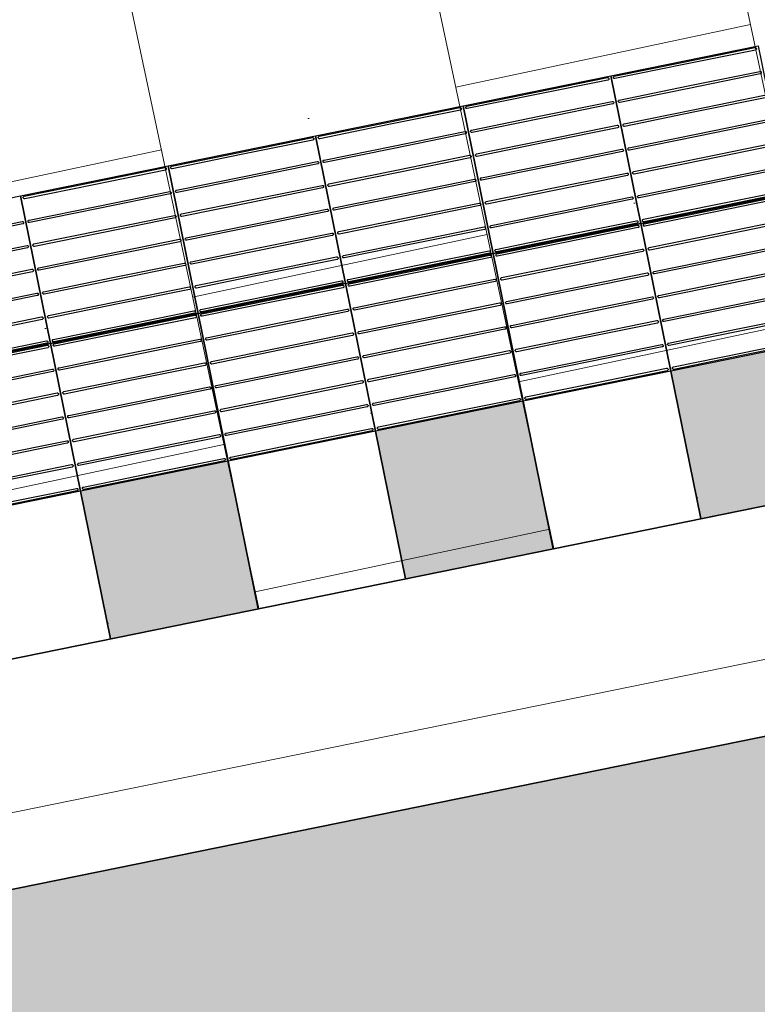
# Model space of a CAD drawing. Header units: metres. Extents: x 196651 to 397723, y 354703 to 710691.
# Tile 135 of 256: x 197838.59 to 197840.06, y 356142.56 to 356144.52. Entities that reach past the tile are written whole.
import ezdxf

# ---------------------------------------------------------------- set-up
doc = ezdxf.new("R2010")
doc.units = ezdxf.units.M
doc.header["$MEASUREMENT"] = 0
doc.linetypes.add('VH-RWSBAND_110X220', pattern=[24, 10, -2, 2, -2, 2, -2, 2, -2])
for name, color, linetype, lineweight in [('N-WE-VH-GOOT_TEGEL-G', 170, 'Continuous', 35), ('N-WE-VH-KANTOPSLUITING_BUSPERRONBAND-G', 6, 'VH-RWSBAND_110X220', 35), ('N-WE-VH-KANTVERHARDING-G', 1, 'Continuous', 5), ('N-WE-VH-VERHARDING_BETON-A-200', 253, 'Continuous', 5), ('N-WE-VH-VERHARDING_TEGEL-300X300X60-A', 252, 'Continuous', 18), ('N-WE-VH-VERHARDING_TEGEL-A', 252, 'Continuous', 5), ('N-WE-VH-VERKEERSTEGEL-GELEIDETEGEL-S', 5, 'Continuous', 25), ('N-WE-VH-VERKEERSTEGEL-TEGEL ZWART-WIT-S', 7, 'Continuous', 25)]:
    doc.layers.add(name, color=color, linetype=linetype, lineweight=lineweight)
doc.layers.add('X-XX-AL-HULPLIJNEN', color=4, linetype='Continuous', lineweight=25, plot=False)

# ---------------------------------------------------------------- blocks, each defined once
blk = doc.blocks.new('SVH-VERKEERSTEGEL_300X300_ZWART TEGEL_DYN')
h = blk.add_hatch(color=256)
h.dxf.hatch_style = 1
h.paths.add_polyline_path([(0, 0.3), (0, 0), (0.3, 0), (0.3, 0.3)])
at = {"flags": 128}
blk.add_lwpolyline([(0, 0.3), (0, 0), (0.3, 0), (0.3, 0.3)], close=True, dxfattribs=at)
blk = doc.blocks.new('SVH-VERKEERSTEGEL_300X300_WITTE TEGEL_DYN')
at = {"flags": 128}
blk.add_lwpolyline([(0, 0.3), (0, 0), (0.3, 0), (0.3, 0.3)], close=True, dxfattribs=at)
blk = doc.blocks.new('*U382')
for name, p in [('SVH-VERKEERSTEGEL_300X300_WITTE TEGEL_DYN', (4.2, 0)), ('SVH-VERKEERSTEGEL_300X300_ZWART TEGEL_DYN', (4.5, 0)), ('SVH-VERKEERSTEGEL_300X300_WITTE TEGEL_DYN', (4.8, 0)), ('SVH-VERKEERSTEGEL_300X300_ZWART TEGEL_DYN', (5.1, 0)), ('SVH-VERKEERSTEGEL_300X300_WITTE TEGEL_DYN', (5.4, 0)), ('SVH-VERKEERSTEGEL_300X300_ZWART TEGEL_DYN', (5.7, 0))]:
    blk.add_blockref(name, p)
blk = doc.blocks.new('*U383')
at = {"flags": 128}
for points in [[(4.2, 0.3), (4.2, 0.6), (4.5, 0.6), (4.5, 0.3)], [(4.5, 0.3), (4.5, 0.6), (4.8, 0.6), (4.8, 0.3)], [(4.8, 0.3), (4.8, 0.6), (5.1, 0.6), (5.1, 0.3)], [(5.1, 0.3), (5.1, 0.6), (5.4, 0.6), (5.4, 0.3)], [(5.4, 0.3), (5.4, 0.6), (5.7, 0.6), (5.7, 0.3)], [(5.7, 0.3), (5.7, 0.6), (6, 0.6), (6, 0.3)], [(4.2, 0), (4.2, 0.3), (4.5, 0.3), (4.5, 0)], [(4.5, 0), (4.5, 0.3), (4.8, 0.3), (4.8, 0)], [(4.8, 0), (4.8, 0.3), (5.1, 0.3), (5.1, 0)], [(5.1, 0), (5.1, 0.3), (5.4, 0.3), (5.4, 0)], [(5.4, 0), (5.4, 0.3), (5.7, 0.3), (5.7, 0)], [(5.7, 0), (5.7, 0.3), (6, 0.3), (6, 0)]]:
    blk.add_lwpolyline(points, close=True, dxfattribs=at)
for points in [[(4.5045, 0.5955, -0.414214), (4.507, 0.598), (4.6475, 0.598)], [(4.6475, 0.593), (4.507, 0.593, -0.414214), (4.5045, 0.5955), (4.5045, 0.5955)], [(4.6475, 0.598), (4.793, 0.598, -0.414214), (4.7955, 0.5955), (4.7955, 0.5955, -0.414214), (4.793, 0.593), (4.6475, 0.593)], [(4.8045, 0.5955, -0.414214), (4.807, 0.598), (4.9475, 0.598)], [(4.9475, 0.593), (4.807, 0.593, -0.414214), (4.8045, 0.5955), (4.8045, 0.5955)], [(4.9475, 0.598), (5.093, 0.598, -0.414214), (5.0955, 0.5955), (5.0955, 0.5955, -0.414214), (5.093, 0.593), (4.9475, 0.593)], [(5.1045, 0.5955, -0.414214), (5.107, 0.598), (5.2475, 0.598)], [(5.2475, 0.593), (5.107, 0.593, -0.414214), (5.1045, 0.5955), (5.1045, 0.5955)], [(5.2475, 0.598), (5.393, 0.598, -0.414214), (5.3955, 0.5955), (5.3955, 0.5955, -0.414214), (5.393, 0.593), (5.2475, 0.593)], [(5.4045, 0.5955, -0.414214), (5.407, 0.598), (5.5475, 0.598)], [(5.5475, 0.593), (5.407, 0.593, -0.414214), (5.4045, 0.5955), (5.4045, 0.5955)], [(5.5475, 0.598), (5.693, 0.598, -0.414214), (5.6955, 0.5955), (5.6955, 0.5955, -0.414214), (5.693, 0.593), (5.5475, 0.593)], [(5.7045, 0.5955, -0.414214), (5.707, 0.598), (5.8475, 0.598)], [(5.8475, 0.593), (5.707, 0.593, -0.414214), (5.7045, 0.5955), (5.7045, 0.5955)], [(5.8475, 0.598), (5.993, 0.598, -0.414214), (5.9955, 0.5955), (5.9955, 0.5955, -0.414214), (5.993, 0.593), (5.8475, 0.593)], [(4.3475, 0.5495), (4.493, 0.5495, -0.414214), (4.4955, 0.547), (4.4955, 0.547, -0.414214), (4.493, 0.5445), (4.3475, 0.5445)], [(4.5045, 0.547, -0.414214), (4.507, 0.5495), (4.6475, 0.5495)], [(4.6475, 0.5495), (4.793, 0.5495, -0.414214), (4.7955, 0.547), (4.7955, 0.547, -0.414214), (4.793, 0.5445), (4.6475, 0.5445)], [(4.8045, 0.547, -0.414214), (4.807, 0.5495), (4.9475, 0.5495)], [(4.9475, 0.5495), (5.093, 0.5495, -0.414214), (5.0955, 0.547), (5.0955, 0.547, -0.414214), (5.093, 0.5445), (4.9475, 0.5445)], [(5.1045, 0.547, -0.414214), (5.107, 0.5495), (5.2475, 0.5495)], [(5.2475, 0.5495), (5.393, 0.5495, -0.414214), (5.3955, 0.547), (5.3955, 0.547, -0.414214), (5.393, 0.5445), (5.2475, 0.5445)], [(5.4045, 0.547, -0.414214), (5.407, 0.5495), (5.5475, 0.5495)], [(5.5475, 0.5495), (5.693, 0.5495, -0.414214), (5.6955, 0.547), (5.6955, 0.547, -0.414214), (5.693, 0.5445), (5.5475, 0.5445)], [(5.7045, 0.547, -0.414214), (5.707, 0.5495), (5.8475, 0.5495)], [(5.8475, 0.5495), (5.993, 0.5495, -0.414214), (5.9955, 0.547), (5.9955, 0.547, -0.414214), (5.993, 0.5445), (5.8475, 0.5445)], [(4.6475, 0.5445), (4.507, 0.5445, -0.414214), (4.5045, 0.547), (4.5045, 0.547)], [(4.9475, 0.5445), (4.807, 0.5445, -0.414214), (4.8045, 0.547), (4.8045, 0.547)], [(5.2475, 0.5445), (5.107, 0.5445, -0.414214), (5.1045, 0.547), (5.1045, 0.547)], [(5.5475, 0.5445), (5.407, 0.5445, -0.414214), (5.4045, 0.547), (5.4045, 0.547)], [(5.8475, 0.5445), (5.707, 0.5445, -0.414214), (5.7045, 0.547), (5.7045, 0.547)], [(4.3475, 0.501), (4.493, 0.501, -0.414214), (4.4955, 0.4985), (4.4955, 0.4985, -0.414214), (4.493, 0.496), (4.3475, 0.496)], [(4.5045, 0.4985, -0.414214), (4.507, 0.501), (4.6475, 0.501)], [(4.6475, 0.496), (4.507, 0.496, -0.414214), (4.5045, 0.4985), (4.5045, 0.4985)], [(4.6475, 0.501), (4.793, 0.501, -0.414214), (4.7955, 0.4985), (4.7955, 0.4985, -0.414214), (4.793, 0.496), (4.6475, 0.496)], [(4.8045, 0.4985, -0.414214), (4.807, 0.501), (4.9475, 0.501)], [(4.9475, 0.496), (4.807, 0.496, -0.414214), (4.8045, 0.4985), (4.8045, 0.4985)], [(4.9475, 0.501), (5.093, 0.501, -0.414214), (5.0955, 0.4985), (5.0955, 0.4985, -0.414214), (5.093, 0.496), (4.9475, 0.496)], [(5.1045, 0.4985, -0.414214), (5.107, 0.501), (5.2475, 0.501)], [(5.2475, 0.496), (5.107, 0.496, -0.414214), (5.1045, 0.4985), (5.1045, 0.4985)], [(5.2475, 0.501), (5.393, 0.501, -0.414214), (5.3955, 0.4985), (5.3955, 0.4985, -0.414214), (5.393, 0.496), (5.2475, 0.496)], [(5.4045, 0.4985, -0.414214), (5.407, 0.501), (5.5475, 0.501)], [(5.5475, 0.496), (5.407, 0.496, -0.414214), (5.4045, 0.4985), (5.4045, 0.4985)], [(5.5475, 0.501), (5.693, 0.501, -0.414214), (5.6955, 0.4985), (5.6955, 0.4985, -0.414214), (5.693, 0.496), (5.5475, 0.496)], [(5.7045, 0.4985, -0.414214), (5.707, 0.501), (5.8475, 0.501)], [(5.8475, 0.496), (5.707, 0.496, -0.414214), (5.7045, 0.4985), (5.7045, 0.4985)], [(5.8475, 0.501), (5.993, 0.501, -0.414214), (5.9955, 0.4985), (5.9955, 0.4985, -0.414214), (5.993, 0.496), (5.8475, 0.496)], [(4.3475, 0.4525), (4.493, 0.4525, -0.414214), (4.4955, 0.45), (4.4955, 0.45, -0.414214), (4.493, 0.4475), (4.3475, 0.4475)], [(4.5045, 0.45, -0.414214), (4.507, 0.4525), (4.6475, 0.4525)], [(4.6475, 0.4525), (4.793, 0.4525, -0.414214), (4.7955, 0.45), (4.7955, 0.45, -0.414214), (4.793, 0.4475), (4.6475, 0.4475)], [(4.8045, 0.45, -0.414214), (4.807, 0.4525), (4.9475, 0.4525)], [(4.9475, 0.4525), (5.093, 0.4525, -0.414214), (5.0955, 0.45), (5.0955, 0.45, -0.414214), (5.093, 0.4475), (4.9475, 0.4475)], [(5.1045, 0.45, -0.414214), (5.107, 0.4525), (5.2475, 0.4525)], [(5.2475, 0.4525), (5.393, 0.4525, -0.414214), (5.3955, 0.45), (5.3955, 0.45, -0.414214), (5.393, 0.4475), (5.2475, 0.4475)], [(5.4045, 0.45, -0.414214), (5.407, 0.4525), (5.5475, 0.4525)], [(5.5475, 0.4525), (5.693, 0.4525, -0.414214), (5.6955, 0.45), (5.6955, 0.45, -0.414214), (5.693, 0.4475), (5.5475, 0.4475)], [(5.7045, 0.45, -0.414214), (5.707, 0.4525), (5.8475, 0.4525)], [(5.8475, 0.4525), (5.993, 0.4525, -0.414214), (5.9955, 0.45), (5.9955, 0.45, -0.414214), (5.993, 0.4475), (5.8475, 0.4475)], [(4.6475, 0.4475), (4.507, 0.4475, -0.414214), (4.5045, 0.45), (4.5045, 0.45)], [(4.9475, 0.4475), (4.807, 0.4475, -0.414214), (4.8045, 0.45), (4.8045, 0.45)], [(5.2475, 0.4475), (5.107, 0.4475, -0.414214), (5.1045, 0.45), (5.1045, 0.45)], [(5.5475, 0.4475), (5.407, 0.4475, -0.414214), (5.4045, 0.45), (5.4045, 0.45)], [(5.8475, 0.4475), (5.707, 0.4475, -0.414214), (5.7045, 0.45), (5.7045, 0.45)], [(4.3475, 0.404), (4.493, 0.404, -0.414214), (4.4955, 0.4015), (4.4955, 0.4015, -0.414214), (4.493, 0.399), (4.3475, 0.399)], [(4.5045, 0.4015, -0.414214), (4.507, 0.404), (4.6475, 0.404)], [(4.6475, 0.399), (4.507, 0.399, -0.414214), (4.5045, 0.4015), (4.5045, 0.4015)], [(4.6475, 0.404), (4.793, 0.404, -0.414214), (4.7955, 0.4015), (4.7955, 0.4015, -0.414214), (4.793, 0.399), (4.6475, 0.399)], [(4.8045, 0.4015, -0.414214), (4.807, 0.404), (4.9475, 0.404)], [(4.9475, 0.399), (4.807, 0.399, -0.414214), (4.8045, 0.4015), (4.8045, 0.4015)], [(4.9475, 0.404), (5.093, 0.404, -0.414214), (5.0955, 0.4015), (5.0955, 0.4015, -0.414214), (5.093, 0.399), (4.9475, 0.399)], [(5.1045, 0.4015, -0.414214), (5.107, 0.404), (5.2475, 0.404)], [(5.2475, 0.399), (5.107, 0.399, -0.414214), (5.1045, 0.4015), (5.1045, 0.4015)], [(5.2475, 0.404), (5.393, 0.404, -0.414214), (5.3955, 0.4015), (5.3955, 0.4015, -0.414214), (5.393, 0.399), (5.2475, 0.399)], [(5.4045, 0.4015, -0.414214), (5.407, 0.404), (5.5475, 0.404)], [(5.5475, 0.399), (5.407, 0.399, -0.414214), (5.4045, 0.4015), (5.4045, 0.4015)], [(5.5475, 0.404), (5.693, 0.404, -0.414214), (5.6955, 0.4015), (5.6955, 0.4015, -0.414214), (5.693, 0.399), (5.5475, 0.399)], [(5.7045, 0.4015, -0.414214), (5.707, 0.404), (5.8475, 0.404)], [(5.8475, 0.399), (5.707, 0.399, -0.414214), (5.7045, 0.4015), (5.7045, 0.4015)], [(5.8475, 0.404), (5.993, 0.404, -0.414214), (5.9955, 0.4015), (5.9955, 0.4015, -0.414214), (5.993, 0.399), (5.8475, 0.399)], [(4.3475, 0.3555), (4.493, 0.3555, -0.414214), (4.4955, 0.353), (4.4955, 0.353, -0.414214), (4.493, 0.3505), (4.3475, 0.3505)], [(4.5045, 0.353, -0.414214), (4.507, 0.3555), (4.6475, 0.3555)], [(4.6475, 0.3555), (4.793, 0.3555, -0.414214), (4.7955, 0.353), (4.7955, 0.353, -0.414214), (4.793, 0.3505), (4.6475, 0.3505)], [(4.8045, 0.353, -0.414214), (4.807, 0.3555), (4.9475, 0.3555)], [(4.9475, 0.3555), (5.093, 0.3555, -0.414214), (5.0955, 0.353), (5.0955, 0.353, -0.414214), (5.093, 0.3505), (4.9475, 0.3505)], [(5.1045, 0.353, -0.414214), (5.107, 0.3555), (5.2475, 0.3555)], [(5.2475, 0.3555), (5.393, 0.3555, -0.414214), (5.3955, 0.353), (5.3955, 0.353, -0.414214), (5.393, 0.3505), (5.2475, 0.3505)], [(5.4045, 0.353, -0.414214), (5.407, 0.3555), (5.5475, 0.3555)], [(5.5475, 0.3555), (5.693, 0.3555, -0.414214), (5.6955, 0.353), (5.6955, 0.353, -0.414214), (5.693, 0.3505), (5.5475, 0.3505)], [(5.7045, 0.353, -0.414214), (5.707, 0.3555), (5.8475, 0.3555)], [(5.8475, 0.3555), (5.993, 0.3555, -0.414214), (5.9955, 0.353), (5.9955, 0.353, -0.414214), (5.993, 0.3505), (5.8475, 0.3505)], [(4.6475, 0.3505), (4.507, 0.3505, -0.414214), (4.5045, 0.353), (4.5045, 0.353)], [(4.9475, 0.3505), (4.807, 0.3505, -0.414214), (4.8045, 0.353), (4.8045, 0.353)], [(5.2475, 0.3505), (5.107, 0.3505, -0.414214), (5.1045, 0.353), (5.1045, 0.353)], [(5.5475, 0.3505), (5.407, 0.3505, -0.414214), (5.4045, 0.353), (5.4045, 0.353)], [(5.8475, 0.3505), (5.707, 0.3505, -0.414214), (5.7045, 0.353), (5.7045, 0.353)], [(4.3475, 0.307), (4.493, 0.307, -0.414214), (4.4955, 0.3045), (4.4955, 0.3045, -0.414214), (4.493, 0.302), (4.3475, 0.302)], [(4.3475, 0.298), (4.493, 0.298, -0.414214), (4.4955, 0.2955), (4.4955, 0.2955, -0.414214), (4.493, 0.293), (4.3475, 0.293)], [(4.5045, 0.3045, -0.414214), (4.507, 0.307), (4.6475, 0.307)], [(4.6475, 0.302), (4.507, 0.302, -0.414214), (4.5045, 0.3045), (4.5045, 0.3045)], [(4.5045, 0.2955, -0.414214), (4.507, 0.298), (4.6475, 0.298)], [(4.6475, 0.293), (4.507, 0.293, -0.414214), (4.5045, 0.2955), (4.5045, 0.2955)], [(4.6475, 0.307), (4.793, 0.307, -0.414214), (4.7955, 0.3045), (4.7955, 0.3045, -0.414214), (4.793, 0.302), (4.6475, 0.302)], [(4.6475, 0.298), (4.793, 0.298, -0.414214), (4.7955, 0.2955), (4.7955, 0.2955, -0.414214), (4.793, 0.293), (4.6475, 0.293)], [(4.8045, 0.3045, -0.414214), (4.807, 0.307), (4.9475, 0.307)], [(4.9475, 0.302), (4.807, 0.302, -0.414214), (4.8045, 0.3045), (4.8045, 0.3045)], [(4.8045, 0.2955, -0.414214), (4.807, 0.298), (4.9475, 0.298)], [(4.9475, 0.293), (4.807, 0.293, -0.414214), (4.8045, 0.2955), (4.8045, 0.2955)], [(4.9475, 0.307), (5.093, 0.307, -0.414214), (5.0955, 0.3045), (5.0955, 0.3045, -0.414214), (5.093, 0.302), (4.9475, 0.302)], [(4.9475, 0.298), (5.093, 0.298, -0.414214), (5.0955, 0.2955), (5.0955, 0.2955, -0.414214), (5.093, 0.293), (4.9475, 0.293)], [(5.1045, 0.3045, -0.414214), (5.107, 0.307), (5.2475, 0.307)], [(5.2475, 0.302), (5.107, 0.302, -0.414214), (5.1045, 0.3045), (5.1045, 0.3045)], [(5.1045, 0.2955, -0.414214), (5.107, 0.298), (5.2475, 0.298)], [(5.2475, 0.293), (5.107, 0.293, -0.414214), (5.1045, 0.2955), (5.1045, 0.2955)], [(5.2475, 0.307), (5.393, 0.307, -0.414214), (5.3955, 0.3045), (5.3955, 0.3045, -0.414214), (5.393, 0.302), (5.2475, 0.302)], [(5.2475, 0.298), (5.393, 0.298, -0.414214), (5.3955, 0.2955), (5.3955, 0.2955, -0.414214), (5.393, 0.293), (5.2475, 0.293)], [(5.4045, 0.3045, -0.414214), (5.407, 0.307), (5.5475, 0.307)], [(5.5475, 0.302), (5.407, 0.302, -0.414214), (5.4045, 0.3045), (5.4045, 0.3045)], [(5.4045, 0.2955, -0.414214), (5.407, 0.298), (5.5475, 0.298)], [(5.5475, 0.293), (5.407, 0.293, -0.414214), (5.4045, 0.2955), (5.4045, 0.2955)], [(5.5475, 0.307), (5.693, 0.307, -0.414214), (5.6955, 0.3045), (5.6955, 0.3045, -0.414214), (5.693, 0.302), (5.5475, 0.302)], [(5.5475, 0.298), (5.693, 0.298, -0.414214), (5.6955, 0.2955), (5.6955, 0.2955, -0.414214), (5.693, 0.293), (5.5475, 0.293)], [(5.7045, 0.3045, -0.414214), (5.707, 0.307), (5.8475, 0.307)], [(5.8475, 0.302), (5.707, 0.302, -0.414214), (5.7045, 0.3045), (5.7045, 0.3045)], [(5.7045, 0.2955, -0.414214), (5.707, 0.298), (5.8475, 0.298)], [(5.8475, 0.293), (5.707, 0.293, -0.414214), (5.7045, 0.2955), (5.7045, 0.2955)], [(5.8475, 0.307), (5.993, 0.307, -0.414214), (5.9955, 0.3045), (5.9955, 0.3045, -0.414214), (5.993, 0.302), (5.8475, 0.302)], [(5.8475, 0.298), (5.993, 0.298, -0.414214), (5.9955, 0.2955), (5.9955, 0.2955, -0.414214), (5.993, 0.293), (5.8475, 0.293)], [(4.3475, 0.2495), (4.493, 0.2495, -0.414214), (4.4955, 0.247), (4.4955, 0.247, -0.414214), (4.493, 0.2445), (4.3475, 0.2445)], [(4.5045, 0.247, -0.414214), (4.507, 0.2495), (4.6475, 0.2495)], [(4.6475, 0.2445), (4.507, 0.2445, -0.414214), (4.5045, 0.247), (4.5045, 0.247)], [(4.6475, 0.2495), (4.793, 0.2495, -0.414214), (4.7955, 0.247), (4.7955, 0.247, -0.414214), (4.793, 0.2445), (4.6475, 0.2445)], [(4.8045, 0.247, -0.414214), (4.807, 0.2495), (4.9475, 0.2495)], [(4.9475, 0.2445), (4.807, 0.2445, -0.414214), (4.8045, 0.247), (4.8045, 0.247)], [(4.9475, 0.2495), (5.093, 0.2495, -0.414214), (5.0955, 0.247), (5.0955, 0.247, -0.414214), (5.093, 0.2445), (4.9475, 0.2445)], [(5.1045, 0.247, -0.414214), (5.107, 0.2495), (5.2475, 0.2495)], [(5.2475, 0.2445), (5.107, 0.2445, -0.414214), (5.1045, 0.247), (5.1045, 0.247)], [(5.2475, 0.2495), (5.393, 0.2495, -0.414214), (5.3955, 0.247), (5.3955, 0.247, -0.414214), (5.393, 0.2445), (5.2475, 0.2445)], [(5.4045, 0.247, -0.414214), (5.407, 0.2495), (5.5475, 0.2495)], [(5.5475, 0.2445), (5.407, 0.2445, -0.414214), (5.4045, 0.247), (5.4045, 0.247)], [(5.5475, 0.2495), (5.693, 0.2495, -0.414214), (5.6955, 0.247), (5.6955, 0.247, -0.414214), (5.693, 0.2445), (5.5475, 0.2445)], [(5.7045, 0.247, -0.414214), (5.707, 0.2495), (5.8475, 0.2495)], [(5.8475, 0.2445), (5.707, 0.2445, -0.414214), (5.7045, 0.247), (5.7045, 0.247)], [(5.8475, 0.2495), (5.993, 0.2495, -0.414214), (5.9955, 0.247), (5.9955, 0.247, -0.414214), (5.993, 0.2445), (5.8475, 0.2445)], [(4.3475, 0.201), (4.493, 0.201, -0.414214), (4.4955, 0.1985), (4.4955, 0.1985, -0.414214), (4.493, 0.196), (4.3475, 0.196)], [(4.5045, 0.1985, -0.414214), (4.507, 0.201), (4.6475, 0.201)], [(4.6475, 0.196), (4.507, 0.196, -0.414214), (4.5045, 0.1985), (4.5045, 0.1985)], [(4.6475, 0.201), (4.793, 0.201, -0.414214), (4.7955, 0.1985), (4.7955, 0.1985, -0.414214), (4.793, 0.196), (4.6475, 0.196)], [(4.8045, 0.1985, -0.414214), (4.807, 0.201), (4.9475, 0.201)], [(4.9475, 0.196), (4.807, 0.196, -0.414214), (4.8045, 0.1985), (4.8045, 0.1985)], [(4.9475, 0.201), (5.093, 0.201, -0.414214), (5.0955, 0.1985), (5.0955, 0.1985, -0.414214), (5.093, 0.196), (4.9475, 0.196)], [(5.1045, 0.1985, -0.414214), (5.107, 0.201), (5.2475, 0.201)], [(5.2475, 0.196), (5.107, 0.196, -0.414214), (5.1045, 0.1985), (5.1045, 0.1985)], [(5.2475, 0.201), (5.393, 0.201, -0.414214), (5.3955, 0.1985), (5.3955, 0.1985, -0.414214), (5.393, 0.196), (5.2475, 0.196)], [(5.4045, 0.1985, -0.414214), (5.407, 0.201), (5.5475, 0.201)], [(5.5475, 0.196), (5.407, 0.196, -0.414214), (5.4045, 0.1985), (5.4045, 0.1985)], [(5.5475, 0.201), (5.693, 0.201, -0.414214), (5.6955, 0.1985), (5.6955, 0.1985, -0.414214), (5.693, 0.196), (5.5475, 0.196)], [(5.7045, 0.1985, -0.414214), (5.707, 0.201), (5.8475, 0.201)], [(5.8475, 0.196), (5.707, 0.196, -0.414214), (5.7045, 0.1985), (5.7045, 0.1985)], [(5.8475, 0.201), (5.993, 0.201, -0.414214), (5.9955, 0.1985), (5.9955, 0.1985, -0.414214), (5.993, 0.196), (5.8475, 0.196)], [(4.3475, 0.1525), (4.493, 0.1525, -0.414214), (4.4955, 0.15), (4.4955, 0.15, -0.414214), (4.493, 0.1475), (4.3475, 0.1475)], [(4.5045, 0.15, -0.414214), (4.507, 0.1525), (4.6475, 0.1525)], [(4.6475, 0.1475), (4.507, 0.1475, -0.414214), (4.5045, 0.15), (4.5045, 0.15)], [(4.6475, 0.1525), (4.793, 0.1525, -0.414214), (4.7955, 0.15), (4.7955, 0.15, -0.414214), (4.793, 0.1475), (4.6475, 0.1475)], [(4.8045, 0.15, -0.414214), (4.807, 0.1525), (4.9475, 0.1525)], [(4.9475, 0.1475), (4.807, 0.1475, -0.414214), (4.8045, 0.15), (4.8045, 0.15)], [(4.9475, 0.1525), (5.093, 0.1525, -0.414214), (5.0955, 0.15), (5.0955, 0.15, -0.414214), (5.093, 0.1475), (4.9475, 0.1475)], [(5.1045, 0.15, -0.414214), (5.107, 0.1525), (5.2475, 0.1525)], [(5.2475, 0.1475), (5.107, 0.1475, -0.414214), (5.1045, 0.15), (5.1045, 0.15)], [(5.2475, 0.1525), (5.393, 0.1525, -0.414214), (5.3955, 0.15), (5.3955, 0.15, -0.414214), (5.393, 0.1475), (5.2475, 0.1475)], [(5.4045, 0.15, -0.414214), (5.407, 0.1525), (5.5475, 0.1525)], [(5.5475, 0.1475), (5.407, 0.1475, -0.414214), (5.4045, 0.15), (5.4045, 0.15)], [(5.5475, 0.1525), (5.693, 0.1525, -0.414214), (5.6955, 0.15), (5.6955, 0.15, -0.414214), (5.693, 0.1475), (5.5475, 0.1475)], [(5.7045, 0.15, -0.414214), (5.707, 0.1525), (5.8475, 0.1525)], [(5.8475, 0.1475), (5.707, 0.1475, -0.414214), (5.7045, 0.15), (5.7045, 0.15)], [(5.8475, 0.1525), (5.993, 0.1525, -0.414214), (5.9955, 0.15), (5.9955, 0.15, -0.414214), (5.993, 0.1475), (5.8475, 0.1475)], [(4.3475, 0.104), (4.493, 0.104, -0.414214), (4.4955, 0.1015), (4.4955, 0.1015, -0.414214), (4.493, 0.099), (4.3475, 0.099)], [(4.5045, 0.1015, -0.414214), (4.507, 0.104), (4.6475, 0.104)], [(4.6475, 0.099), (4.507, 0.099, -0.414214), (4.5045, 0.1015), (4.5045, 0.1015)], [(4.6475, 0.104), (4.793, 0.104, -0.414214), (4.7955, 0.1015), (4.7955, 0.1015, -0.414214), (4.793, 0.099), (4.6475, 0.099)], [(4.8045, 0.1015, -0.414214), (4.807, 0.104), (4.9475, 0.104)], [(4.9475, 0.099), (4.807, 0.099, -0.414214), (4.8045, 0.1015), (4.8045, 0.1015)], [(4.9475, 0.104), (5.093, 0.104, -0.414214), (5.0955, 0.1015), (5.0955, 0.1015, -0.414214), (5.093, 0.099), (4.9475, 0.099)], [(5.1045, 0.1015, -0.414214), (5.107, 0.104), (5.2475, 0.104)], [(5.2475, 0.099), (5.107, 0.099, -0.414214), (5.1045, 0.1015), (5.1045, 0.1015)], [(5.2475, 0.104), (5.393, 0.104, -0.414214), (5.3955, 0.1015), (5.3955, 0.1015, -0.414214), (5.393, 0.099), (5.2475, 0.099)], [(5.4045, 0.1015, -0.414214), (5.407, 0.104), (5.5475, 0.104)], [(5.5475, 0.099), (5.407, 0.099, -0.414214), (5.4045, 0.1015), (5.4045, 0.1015)], [(5.5475, 0.104), (5.693, 0.104, -0.414214), (5.6955, 0.1015), (5.6955, 0.1015, -0.414214), (5.693, 0.099), (5.5475, 0.099)], [(5.7045, 0.1015, -0.414214), (5.707, 0.104), (5.8475, 0.104)], [(5.8475, 0.099), (5.707, 0.099, -0.414214), (5.7045, 0.1015), (5.7045, 0.1015)], [(5.8475, 0.104), (5.993, 0.104, -0.414214), (5.9955, 0.1015), (5.9955, 0.1015, -0.414214), (5.993, 0.099), (5.8475, 0.099)], [(4.3475, 0.0555), (4.493, 0.0555, -0.414214), (4.4955, 0.053), (4.4955, 0.053, -0.414214), (4.493, 0.0505), (4.3475, 0.0505)], [(4.5045, 0.053, -0.414214), (4.507, 0.0555), (4.6475, 0.0555)], [(4.6475, 0.0505), (4.507, 0.0505, -0.414214), (4.5045, 0.053), (4.5045, 0.053)], [(4.6475, 0.0555), (4.793, 0.0555, -0.414214), (4.7955, 0.053), (4.7955, 0.053, -0.414214), (4.793, 0.0505), (4.6475, 0.0505)], [(4.8045, 0.053, -0.414214), (4.807, 0.0555), (4.9475, 0.0555)], [(4.9475, 0.0505), (4.807, 0.0505, -0.414214), (4.8045, 0.053), (4.8045, 0.053)], [(4.9475, 0.0555), (5.093, 0.0555, -0.414214), (5.0955, 0.053), (5.0955, 0.053, -0.414214), (5.093, 0.0505), (4.9475, 0.0505)], [(5.1045, 0.053, -0.414214), (5.107, 0.0555), (5.2475, 0.0555)], [(5.2475, 0.0505), (5.107, 0.0505, -0.414214), (5.1045, 0.053), (5.1045, 0.053)], [(5.2475, 0.0555), (5.393, 0.0555, -0.414214), (5.3955, 0.053), (5.3955, 0.053, -0.414214), (5.393, 0.0505), (5.2475, 0.0505)], [(5.4045, 0.053, -0.414214), (5.407, 0.0555), (5.5475, 0.0555)], [(5.5475, 0.0505), (5.407, 0.0505, -0.414214), (5.4045, 0.053), (5.4045, 0.053)], [(5.5475, 0.0555), (5.693, 0.0555, -0.414214), (5.6955, 0.053), (5.6955, 0.053, -0.414214), (5.693, 0.0505), (5.5475, 0.0505)], [(5.7045, 0.053, -0.414214), (5.707, 0.0555), (5.8475, 0.0555)], [(5.8475, 0.0505), (5.707, 0.0505, -0.414214), (5.7045, 0.053), (5.7045, 0.053)], [(5.8475, 0.0555), (5.993, 0.0555, -0.414214), (5.9955, 0.053), (5.9955, 0.053, -0.414214), (5.993, 0.0505), (5.8475, 0.0505)], [(4.3475, 0.007), (4.493, 0.007, -0.414214), (4.4955, 0.0045), (4.4955, 0.0045, -0.414214), (4.493, 0.002), (4.3475, 0.002)], [(4.5045, 0.0045, -0.414214), (4.507, 0.007), (4.6475, 0.007)], [(4.6475, 0.002), (4.507, 0.002, -0.414214), (4.5045, 0.0045), (4.5045, 0.0045)], [(4.6475, 0.007), (4.793, 0.007, -0.414214), (4.7955, 0.0045), (4.7955, 0.0045, -0.414214), (4.793, 0.002), (4.6475, 0.002)], [(4.8045, 0.0045, -0.414214), (4.807, 0.007), (4.9475, 0.007)], [(4.9475, 0.002), (4.807, 0.002, -0.414214), (4.8045, 0.0045), (4.8045, 0.0045)], [(4.9475, 0.007), (5.093, 0.007, -0.414214), (5.0955, 0.0045), (5.0955, 0.0045, -0.414214), (5.093, 0.002), (4.9475, 0.002)], [(5.1045, 0.0045, -0.414214), (5.107, 0.007), (5.2475, 0.007)], [(5.2475, 0.002), (5.107, 0.002, -0.414214), (5.1045, 0.0045), (5.1045, 0.0045)], [(5.2475, 0.007), (5.393, 0.007, -0.414214), (5.3955, 0.0045), (5.3955, 0.0045, -0.414214), (5.393, 0.002), (5.2475, 0.002)], [(5.4045, 0.0045, -0.414214), (5.407, 0.007), (5.5475, 0.007)], [(5.5475, 0.002), (5.407, 0.002, -0.414214), (5.4045, 0.0045), (5.4045, 0.0045)], [(5.5475, 0.007), (5.693, 0.007, -0.414214), (5.6955, 0.0045), (5.6955, 0.0045, -0.414214), (5.693, 0.002), (5.5475, 0.002)], [(5.7045, 0.0045, -0.414214), (5.707, 0.007), (5.8475, 0.007)], [(5.8475, 0.002), (5.707, 0.002, -0.414214), (5.7045, 0.0045), (5.7045, 0.0045)], [(5.8475, 0.007), (5.993, 0.007, -0.414214), (5.9955, 0.0045), (5.9955, 0.0045, -0.414214), (5.993, 0.002), (5.8475, 0.002)]]:
    blk.add_lwpolyline(points, format="xyb", dxfattribs=at)

msp = doc.modelspace()

# ---------------------------------------------------------------- hatches: boundary and pattern name
at = {"layer": 'N-WE-VH-VERHARDING_BETON-A-200'}
h = msp.add_hatch(color=256, dxfattribs=at)
edge = h.paths.add_edge_path()
edge.add_line((197822.6379, 356135.4192), (197822.7565, 356135.09))
edge.add_arc((197870.0848, 356003.7576), 139.6, 96.178077, 109.817667, ccw=False)
edge.add_line((197855.0612, 356142.5468), (197859.0463, 356142.9782))
edge.add_arc((197871.3579, 356025.2547), 118.3656, 83.88402, 95.970322, ccw=False)
edge.add_line((197883.9687, 356142.9465), (197885.6665, 356142.762))
edge.add_line((197885.6665, 356142.762), (197889.5474, 356142.3403))
edge.add_line((197889.5474, 356142.3403), (197881.7497, 356143.902))
edge.add_arc((197862.1421, 356045.9961), 99.85, 78.675235, 80.789964)
edge.add_line((197878.1235, 356144.5588), (197860.9594, 356147.3419))
edge.add_line((197860.9594, 356147.3419), (197834.4786, 356141.9545))
edge.add_line((197834.4786, 356141.9545), (197822.6379, 356135.4192))
h = msp.add_hatch(color=256, dxfattribs=at)
edge = h.paths.add_edge_path()
edge.add_line((197890.8284, 356141.7405), (197890.8779, 356142.1958))
edge.add_line((197890.8779, 356142.1958), (197883.9687, 356142.9465))
edge.add_arc((197871.3579, 356025.2547), 118.3656, 83.88402, 95.970322)
edge.add_line((197859.0463, 356142.9782), (197855.0612, 356142.5468))
edge.add_arc((197870.0848, 356003.7576), 139.6, 96.178077, 109.817667)
edge.add_line((197822.7565, 356135.09), (197823.7567, 356132.3147))
edge.add_arc((197870.0848, 356003.7576), 136.65, 94.536909, 109.817667, ccw=False)
edge.add_arc((197859.9203, 356131.8549), 8.15, 57.49928, 94.53691, ccw=False)
edge.add_arc((197863.6815, 356137.7586), 1.15, 51.5503, 57.4993, ccw=False)
edge.add_arc((197863.6815, 356137.7586), 1.15, 0.2322, 51.5503, ccw=False)
edge.add_line((197864.8315, 356137.7633), (197865.6485, 356137.7671))
edge.add_line((197865.6485, 356137.7671), (197876.1933, 356137.8164))
edge.add_arc((197871.3579, 356025.2547), 112.6656, 83.883908, 87.540231, ccw=False)
edge.add_line((197883.3617, 356137.2789), (197885.5478, 356137.0414))
edge.add_line((197885.5478, 356137.0414), (197885.6018, 356137.5385))
edge.add_line((197885.6018, 356137.5385), (197890.8284, 356141.7405))
at = {"layer": 'N-WE-VH-VERHARDING_TEGEL-300X300X60-A'}
h = msp.add_hatch(dxfattribs=at)
h.set_pattern_fill('AVH-TEGEL_400X400_HALFST_STIP', color=256, scale=1.5, angle=102, pattern_type=2)
h.set_pattern_definition([(102, (198927.37624, 355545.38647), (-0.58688856, -0.12474701), []), (192, (198927.37624, 355545.38647), (0.12474701, -0.58688856), [0.6, -0.6]), (192, (198926.727, 355545.55516), (0.12474701, -0.58688856), [0.6, -0.6]), (102, (198927.0204, 355545.61754), (-0.64926207, 0.16869727), [0, -0.6])])
edge = h.paths.add_edge_path()
edge.add_line((197833.5687, 356143.5654), (197834.2935, 356142.2521))
edge.add_line((197834.2935, 356142.2521), (197834.3563, 356142.2868))
edge.add_line((197834.3563, 356142.2868), (197834.3863, 356142.2929))
edge.add_line((197834.3863, 356142.2929), (197834.3664, 356142.3909))
edge.add_line((197834.3664, 356142.3909), (197857.9568, 356147.1902))
edge.add_line((197857.9568, 356147.1902), (197857.9767, 356147.0925))
edge.add_arc((197857.6177, 356149.5758), 2.5092, 278.2256, 284.7653)
edge.add_line((197858.2572, 356147.1495), (197857.9809, 356148.5079))
edge.add_line((197857.9809, 356148.5079), (197856.939, 356148.4831))
edge.add_arc((197857.788, 356133.7776), 14.73, 93.30444, 95.04498)
edge.add_line((197856.4927, 356148.4505), (197851.0331, 356147.9685))
edge.add_arc((197855.911, 356080.2723), 67.8717, 94.121414, 95.665993)
edge.add_line((197849.2101, 356147.8124), (197848.2168, 356147.7065))
edge.add_arc((197855.911, 356080.2723), 67.8717, 96.509269, 99.873963)
edge.add_line((197844.2723, 356147.1387), (197843.2894, 356146.9601))
edge.add_arc((197855.911, 356080.2723), 67.8717, 100.717239, 102.254374)
edge.add_line((197841.5051, 356146.5976), (197836.5889, 356145.3569))
edge.add_arc((197843.5577, 356117.7427), 28.48, 104.16349, 111.07741)
edge.add_line((197833.3154, 356144.3172), (197833.5687, 356143.5654))
at = {"layer": 'N-WE-VH-VERHARDING_TEGEL-A'}
h = msp.add_hatch(dxfattribs=at)
h.set_pattern_fill('AVH-TEGEL_300X300_HALFST', color=256, scale=2, angle=200, style=0, pattern_type=2)
h.set_pattern_definition([(200, (0, 0), (-0.46120952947, -0.48711987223), [0.6, -0.6]), (290, (0, 0), (0.5638155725, 0.205212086), [])])
edge = h.paths.add_edge_path()
edge.add_line((197802.8211, 356136.1818), (197803.7989, 356133.9451))
edge.add_line((197803.7989, 356133.9451), (197830.7592, 356146.1091))
edge.add_arc((197843.5577, 356117.7427), 31.12, 104.16349, 114.28402, ccw=False)
edge.add_line((197835.9429, 356147.9167), (197840.9013, 356149.168))
edge.add_arc((197855.911, 356080.2723), 70.5117, 94.138868, 102.290458, ccw=False)
edge.add_line((197850.8219, 356150.6001), (197852.1146, 356150.7143))
edge.add_line((197852.1146, 356150.7143), (197851.907, 356152.413))
edge.add_arc((197855.911, 356080.2723), 72.2517, 93.176823, 102.313151)
edge.add_line((197840.503, 356150.862), (197836.691, 356149.9))
edge.add_line((197836.691, 356149.9), (197832.765, 356148.722))
edge.add_line((197832.765, 356148.722), (197828.92, 356147.396))
edge.add_line((197828.92, 356147.396), (197827.944, 356146.997))
edge.add_line((197827.944, 356146.997), (197824.464, 356145.647))
edge.add_line((197824.464, 356145.647), (197821.026, 356144.191))
edge.add_line((197821.026, 356144.191), (197813.186, 356140.73))
edge.add_line((197813.186, 356140.73), (197806.999, 356137.988))
edge.add_line((197806.999, 356137.988), (197802.8211, 356136.1818))

# ---------------------------------------------------------------- linework, layer by layer
at = {"layer": 'N-WE-VH-GOOT_TEGEL-G', "flags": 128}
msp.add_lwpolyline([(197730.2096, 356094.5881), (197737.0809, 356097.5981, -0.028855), (197742.8817, 356099.5606), (197753.8947, 356102.5912, 0.037053), (197760.4329, 356104.9231), (197776.874, 356112.1998, 0.049763), (197784.9734, 356116.7956), (197788.1912, 356119.0713, -0.049763), (197797.3613, 356124.2747), (197798.1421, 356124.6202), (197798.8731, 356124.9438), (197807.1042, 356128.5868), (197811.0107, 356130.3158), (197812.6439, 356131.0387, -0.003777), (197814.6768, 356131.9225), (197820.4685, 356134.2233, -0.000098), (197820.4788, 356134.2276), (197834.4786, 356141.9545), (197860.9594, 356147.3419), (197878.1235, 356144.5588, -0.009228)], format="xyb", dxfattribs=at)
at = {"layer": 'N-WE-VH-KANTOPSLUITING_BUSPERRONBAND-G', "linetype": 'Continuous', "flags": 128}
msp.add_lwpolyline([(197835.3463, 356142.5902), (197856.9769, 356146.9909)], dxfattribs=at)
at = {"layer": 'N-WE-VH-KANTVERHARDING-G', "flags": 128}
msp.add_lwpolyline([(197820.4131, 356134.3627), (197834.4262, 356142.0969), (197860.9564, 356147.4943)], dxfattribs=at)
at = {"layer": 'X-XX-AL-HULPLIJNEN'}
msp.add_lwpolyline([(197820.5897, 356134.2888, -0.063737), (197855.0612, 356142.5468), (197859.0463, 356142.9782, -0.052785), (197883.9687, 356142.9465), (197889.5474, 356142.3403)], format="xyb", dxfattribs=at)

# ---------------------------------------------------------------- block references
at = {"layer": 'N-WE-VH-VERKEERSTEGEL-GELEIDETEGEL-S', "rotation": 11.49964297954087}
msp.add_blockref('*U383', (197834.3066, 356142.6849), dxfattribs=at)
at = {"layer": 'N-WE-VH-VERKEERSTEGEL-TEGEL ZWART-WIT-S', "rotation": 11.49964297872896}
msp.add_blockref('*U382', (197834.3664, 356142.3909), dxfattribs=at)

doc.saveas('drawing.dxf')
